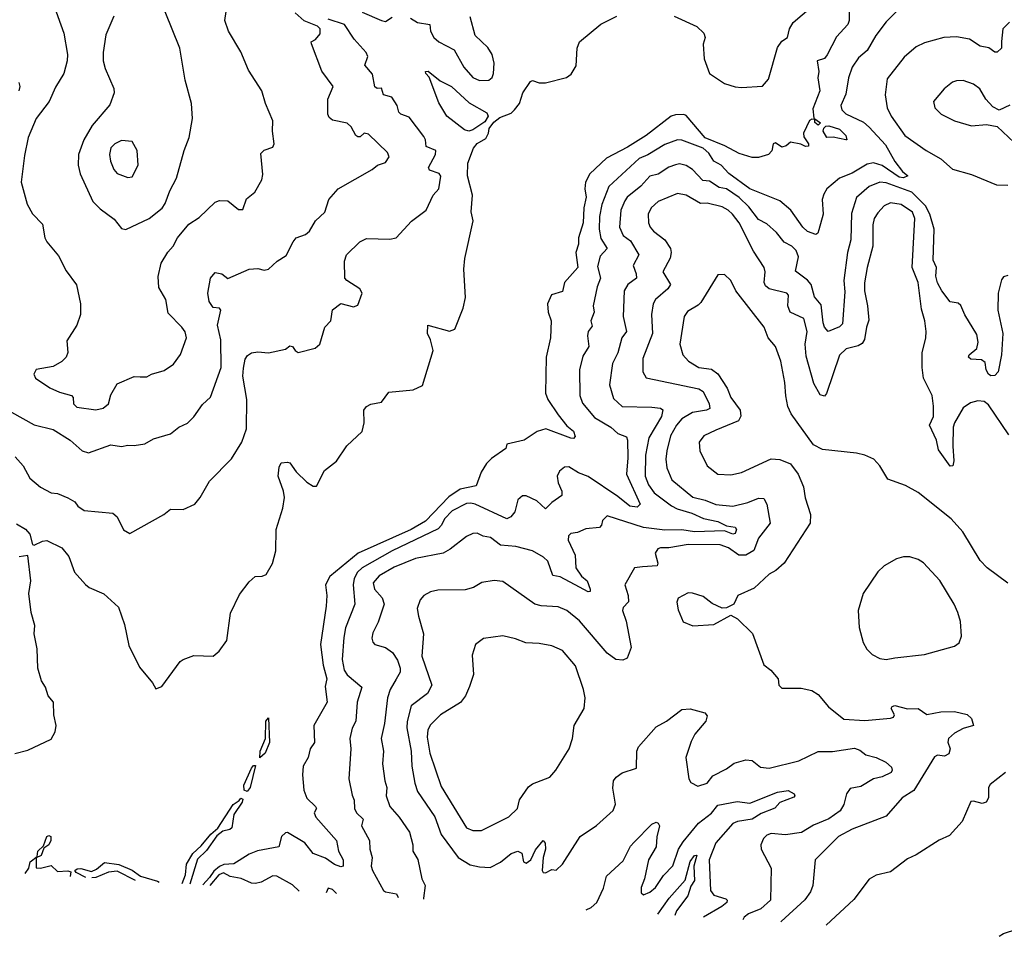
# Model space of a CAD drawing. Extents: x 1245432 to 1420865, y 606325 to 671314.
# Tile 194 of 256: x 1350918 to 1355539, y 610826 to 615128. Entities that reach past the tile are written whole.
import ezdxf

# ---------------------------------------------------------------- set-up
doc = ezdxf.new("R2010")
doc.units = 0

msp = doc.modelspace()

# ---------------------------------------------------------------- linework, layer by layer
at = {"layer": '0CON20XD'}
for points in [[(1351075, 615203.8), (1351125.4, 615065), (1351141.9, 614965), (1351140.6, 614935), (1351124.3, 614875), (1351085, 614812), (1351056.1, 614743.9), (1350994.5, 614665), (1350956.7, 614575), (1350939.7, 614490.3), (1350924.3, 614365), (1350952.9, 614262.9), (1350977, 614217), (1351025, 614168.8), (1351035.6, 614105), (1351044.4, 614085), (1351099.2, 614019.2), (1351135, 613948.8), (1351184.4, 613884.4), (1351203.3, 613795), (1351203.3, 613745), (1351185.8, 613694.2), (1351138.8, 613621.2), (1351143.9, 613566.1), (1351135.7, 613544.3), (1351115, 613523.3), (1351075, 613500), (1350994.2, 613485.8), (1350983.3, 613465), (1350992.5, 613445), (1351059.7, 613399.7), (1351105, 613379.2), (1351160, 613365), (1351168, 613355), (1351170, 613325), (1351185, 613308.8), (1351275, 613296.9), (1351310, 613305), (1351333.8, 613325), (1351345, 613367.5), (1351375, 613418.8), (1351455, 613452.9), (1351482.7, 613452.7), (1351515, 613451.2), (1351536.1, 613463.9), (1351595, 613481.5), (1351638.9, 613511.1), (1351672.8, 613557.3), (1351700, 613635), (1351693.6, 613663.6), (1351678.6, 613685), (1351615, 613751.2), (1351603.3, 613815), (1351570.5, 613870.5), (1351566.9, 613923.1), (1351582, 613985), (1351612.6, 614037.4), (1351637.8, 614065), (1351658.1, 614105), (1351711.2, 614168.8), (1351760.2, 614199.8), (1351835, 614272.5), (1351855, 614279.4), (1351895, 614278.1), (1351945, 614238), (1351965, 614236.7), (1351982.7, 614287.3), (1352021.7, 614318.3), (1352053.8, 614376.2), (1352058.6, 614401.4), (1352049.4, 614500.6), (1352065, 614515.8), (1352105, 614530), (1352112, 614545), (1352104.6, 614604.6), (1352105.8, 614654.2), (1352070.6, 614735), (1352053.3, 614795), (1351990.9, 614890.9), (1351955, 614978), (1351897.8, 615075), (1351880.6, 615125), (1351891.2, 615198.8)], [(1350825, 613316.2), (1350985, 613226.8), (1351075, 613205.4), (1351154.5, 613155), (1351210, 613105), (1351240, 613095), (1351345, 613132.5), (1351395, 613124.2), (1351425, 613131.9), (1351455, 613129.2), (1351505, 613137.5), (1351545, 613161.2), (1351625, 613184.2), (1351665, 613215.8), (1351705, 613234.3), (1351735.4, 613264.6), (1351775, 613321.4), (1351813.3, 613356.7), (1351862.9, 613495), (1351861.4, 613625), (1351846.4, 613695), (1351862, 613765), (1351855, 613773.8), (1351825, 613776.7), (1351807.5, 613805), (1351800, 613845), (1351813.3, 613915), (1351835, 613941.2), (1351865.6, 613935.6), (1351895, 613913.8), (1351995, 613957.5), (1352035, 613960.8), (1352065, 613952.5), (1352085, 613957.5), (1352125.7, 613994.3), (1352167.9, 614022.1), (1352200.4, 614085), (1352215, 614104.4), (1352259.7, 614120.3), (1352278.1, 614135), (1352306.5, 614183.5), (1352349.2, 614225), (1352368, 614285), (1352412.5, 614335), (1352572.5, 614425), (1352597.5, 614445), (1352635, 614457.8), (1352651.1, 614485), (1352644.2, 614505), (1352555, 614590.8), (1352535, 614596), (1352515, 614578.8), (1352505, 614578), (1352494.5, 614584.5), (1352473.1, 614625), (1352455, 614643.3), (1352385, 614656.7), (1352369.3, 614669.3), (1352363.8, 614685), (1352363.6, 614755), (1352389.5, 614815), (1352336.4, 614886.4), (1352286.9, 615015), (1352286.2, 615025), (1352306, 615035), (1352327.4, 615062.6), (1352327.8, 615085), (1352315, 615098.2), (1352253.1, 615123.1), (1352210.3, 615160.3)], [(1351415, 614142.9), (1351525, 614195.4), (1351585.9, 614244.1), (1351599.7, 614265), (1351622, 614325), (1351653.8, 614385), (1351688.9, 614515), (1351712.9, 614575), (1351729.2, 614665), (1351724.5, 614735), (1351694.4, 614845), (1351669.2, 614995), (1351600.8, 615165)], [(1354810, 615190), (1354811.2, 615125), (1354804.4, 615105), (1354752, 615048), (1354707.1, 614962.9), (1354695, 614946), (1354661.2, 614935), (1354667.8, 614885), (1354663.3, 614855), (1354672.5, 614795), (1354640.7, 614709.3), (1354645.5, 614665.5), (1354675.4, 614644.6), (1354665, 614632.9), (1354650, 614645), (1354650, 614660), (1354635, 614661.2), (1354623.8, 614655), (1354596.2, 614595), (1354598.3, 614578.3), (1354620, 614545), (1354620, 614535), (1354605, 614533.3), (1354583.9, 614543.9), (1354535, 614553.3), (1354515, 614536.7), (1354495, 614530), (1354465, 614550), (1354453.8, 614545), (1354447, 614513), (1354432.5, 614495), (1354385, 614482), (1354355, 614481.2), (1354295, 614500.6), (1354227, 614537), (1354135, 614573.4), (1354045, 614677.9), (1354035, 614682.9), (1353995, 614681.2), (1353975, 614676.2), (1353858.4, 614585), (1353770.4, 614529.6), (1353671, 614479), (1353593.2, 614405), (1353573.8, 614365), (1353570.7, 614335), (1353576.1, 614295), (1353565.4, 614244.6), (1353561.5, 614175), (1353540.8, 614105), (1353540, 614075), (1353528.5, 614035), (1353536.8, 613965), (1353474.8, 613895), (1353465, 613852.5), (1353413.4, 613836.6), (1353394.6, 613795), (1353397.7, 613755), (1353412.1, 613715), (1353408.2, 613635), (1353388.2, 613545), (1353385.3, 613375.3), (1353396.6, 613345), (1353445, 613273.3), (1353485, 613221.4), (1353516.8, 613196.8), (1353525, 613172.5), (1353516.9, 613163.1), (1353505, 613163.3), (1353387.4, 613207.4), (1353345.7, 613195.7), (1353285.8, 613154.2), (1353204.5, 613135.5), (1353200, 613115), (1353131.7, 613068.3), (1353108.9, 613045), (1353084, 613005), (1353059.6, 612940.4), (1352985, 612924.3), (1352931, 612889), (1352822.2, 612775), (1352755.1, 612734.9), (1352505.9, 612625), (1352372.7, 612515), (1352353.4, 612475), (1352359.2, 612425), (1352356.2, 612375), (1352329.3, 612195), (1352341.3, 612098.7), (1352359.7, 612035), (1352351.4, 611998.6), (1352361.4, 611925), (1352298.7, 611815), (1352300.5, 611735), (1352281.3, 611705), (1352271.5, 611665), (1352248.8, 611625), (1352244.2, 611584.2), (1352251.7, 611511.7), (1352264.6, 611474.6), (1352305.5, 611435), (1352310, 611425), (1352299.5, 611405), (1352307.3, 611385), (1352405, 611276.2), (1352413.6, 611225), (1352436.1, 611185), (1352435, 611155.8), (1352425, 611151.3), (1352395, 611162.6), (1352352.9, 611192.9), (1352295, 611214.7), (1352255.3, 611265), (1352175, 611312.5), (1352165, 611311.9), (1352145.8, 611295), (1352133.8, 611245), (1352033.5, 611226.5), (1351995, 611211.3), (1351947.7, 611182.3), (1351923.3, 611166.7), (1351875, 611163.3), (1351855, 611152.7), (1351828.9, 611131.1), (1351808.9, 611101.1), (1351777.1, 611067)], [(1352525, 615163.5), (1352615, 615123.8), (1352635, 615120.5), (1352665, 615140)], [(1355045, 615180), (1354985, 615118.6), (1354936, 615054), (1354895, 614984.4), (1354855, 614950), (1354824.8, 614905.2), (1354807.1, 614855), (1354795, 614778), (1354771.2, 614725), (1354776.5, 614705), (1354795, 614686.9), (1354877.7, 614647.7), (1354904.5, 614624.5), (1354981.1, 614541.1), (1355025, 614463.3), (1355061.2, 614415), (1355086.2, 614395), (1355065, 614386.4), (1355045, 614389.7), (1354965, 614444.4), (1354925, 614456.9), (1354895, 614449.5), (1354825, 614408.1), (1354765.6, 614385), (1354705.7, 614335), (1354691.4, 614308.6), (1354683.6, 614285), (1354689.2, 614215), (1354667.6, 614142.4), (1354663.8, 614126.2), (1354655, 614120), (1354615, 614134.3), (1354593.3, 614155), (1354537.5, 614235), (1354485, 614278), (1354344.7, 614335), (1354246.7, 614406.7), (1354209.6, 614445), (1354175, 614463.9), (1354151.4, 614501.4), (1354125, 614525.3), (1354025, 614562.7), (1354005, 614563.7), (1353945, 614543.2), (1353865, 614493.3), (1353825, 614477.1), (1353683.1, 614345), (1353649.4, 614260.6), (1353638.8, 614205), (1353636.7, 614145), (1353645, 614101.4), (1353675.4, 614055), (1353641.9, 614018.1), (1353629.2, 613969.2)], [(1353990, 615145), (1354095, 615096.9), (1354128.9, 615065), (1354134.4, 615045), (1354125.8, 615014.2), (1354130, 614945), (1354155.8, 614875), (1354225, 614829.5), (1354275, 614813.6), (1354305, 614809.4), (1354404.3, 614815.7), (1354431.4, 614848.6), (1354475, 614997.8), (1354495, 615027.3), (1354522, 615045), (1354530.3, 615085), (1354547.7, 615115), (1354632.4, 615187.6)], [(1350895.8, 613075.8), (1350933.5, 613033.5), (1350965, 612975.8), (1351015, 612933.3), (1351065, 612906.9), (1351095, 612904.2), (1351144.2, 612884.2), (1351176.7, 612865), (1351190, 612845), (1351220, 612825), (1351355, 612811.9), (1351375.7, 612795), (1351405, 612733.3), (1351435, 612716.7), (1351594.2, 612805), (1351625, 612830.8), (1351685, 612829.2), (1351738.8, 612855), (1351765, 612886.2), (1351808.3, 612961.7), (1351912.4, 613067.6), (1351959.4, 613145), (1351982.6, 613207.4), (1351984.3, 613345), (1351964.7, 613455), (1351967.9, 613492.1), (1351975.3, 613534.7), (1351987.4, 613552.6), (1352005, 613564.2), (1352035, 613570), (1352085.5, 613564.5), (1352165, 613582.5), (1352185, 613596.7), (1352197.5, 613595), (1352210, 613575), (1352225, 613566.7), (1352305, 613586.2), (1352326, 613605), (1352350, 613685), (1352377.5, 613715), (1352385, 613765.8), (1352424.5, 613795.5), (1352485, 613781.1), (1352505, 613788), (1352525.6, 613845), (1352514.2, 613865), (1352453.4, 613903.4), (1352444.2, 613915), (1352442.5, 613995), (1352451.4, 614025), (1352514.2, 614085), (1352545, 614101.9), (1352655, 614098.1), (1352685, 614104.4), (1352756.7, 614183.3), (1352825, 614234.2), (1352857.8, 614305), (1352884.3, 614335), (1352894.4, 614394.4), (1352886.5, 614406.5), (1352841.5, 614421.5), (1352835.6, 614435), (1352869.6, 614495), (1352870.6, 614515), (1352825, 614533.8), (1352822.9, 614565), (1352815, 614580.6), (1352745, 614670.5), (1352706, 614685), (1352696.7, 614695), (1352690, 614725), (1352664, 614764), (1352625, 614775.8), (1352615, 614807.5), (1352595, 614805.5), (1352585, 614813.3), (1352572.9, 614872.9), (1352537.5, 614915), (1352550.8, 614955), (1352544.1, 614975), (1352487.5, 615037.5), (1352442.1, 615105), (1352365, 615130.1)], [(1350902, 612762), (1350945, 612736.7), (1350965, 612713.8), (1350978, 612665), (1350985, 612661.5), (1351025, 612681.3), (1351045, 612684), (1351115, 612650), (1351148.3, 612608.3), (1351174.4, 612534.4), (1351226.7, 612476.7), (1351243.5, 612463.5), (1351313.2, 612433.2), (1351381, 612371), (1351409, 612289), (1351429.1, 612190.9), (1351479.1, 612089.1), (1351541.2, 612015), (1351556.7, 611986.7), (1351585, 611998.8), (1351671.4, 612115), (1351685, 612125.7), (1351735, 612143.9), (1351825, 612140.6), (1351854, 612165), (1351889.2, 612215), (1351907.3, 612342.7), (1351949.7, 612430.2), (1351995, 612490), (1352022.5, 612515), (1352055, 612516.2), (1352075, 612524.3), (1352104.3, 612575), (1352119.7, 612635), (1352121.2, 612735), (1352152.2, 612835), (1352160.8, 612885), (1352156.4, 612915), (1352130.6, 612985), (1352135, 613027.5), (1352145, 613047.5), (1352175, 613051.2), (1352185, 613047.5), (1352215.8, 613005.8), (1352265, 612957.8), (1352295, 612938), (1352310.8, 612939.2), (1352347.9, 613012.1), (1352405, 613056.7), (1352452.6, 613127.4), (1352525.7, 613195), (1352534.3, 613235.7), (1352532.9, 613295), (1352545, 613312), (1352565, 613323.1), (1352615, 613332.5), (1352650.6, 613379.4), (1352765, 613390.6), (1352808.6, 613411.4), (1352858.2, 613575), (1352845.9, 613625), (1352831.1, 613655), (1352832.5, 613695), (1352935, 613665.5), (1352960, 613675), (1352999.7, 613775), (1353010.4, 613825), (1353002.2, 613957.8), (1353007.3, 614007.3), (1353046.6, 614183.4), (1353037, 614227), (1353042.8, 614305), (1353019.4, 614395), (1353021.4, 614455), (1353046.8, 614525), (1353065, 614547.9), (1353105, 614570), (1353118.2, 614595), (1353121.8, 614618.2), (1353142.7, 614647.3), (1353171.3, 614668.7), (1353225, 614690), (1353240, 614705), (1353263.1, 614735), (1353279.2, 614785), (1353315, 614838.2), (1353325, 614842.9), (1353355, 614832.3), (1353385, 614832.5), (1353483.8, 614856.2), (1353506.6, 614873.4), (1353529, 614911), (1353534.8, 614995.2), (1353545.3, 615025), (1353645, 615107.3), (1353720.9, 615145)], [(1351360, 615145), (1351322.4, 615057.6), (1351310, 614975), (1351310, 614935), (1351318.9, 614898.9), (1351359.2, 614805), (1351360.8, 614785), (1351340.9, 614729.1), (1351258.4, 614631.6), (1351218.6, 614565), (1351193.5, 614495), (1351191.5, 614445), (1351201.5, 614405), (1351261.5, 614275), (1351295, 614240.8), (1351361.7, 614191.7), (1351395, 614148), (1351415, 614142.9)], [(1352751.4, 615135), (1352785.3, 615115.3), (1352842, 615105), (1352845.4, 615075), (1352861.2, 615045), (1352885, 615024.6), (1352957.1, 614987.1), (1353002.7, 614905), (1353045, 614856.9), (1353075, 614843.5), (1353120, 614845), (1353135, 614856.7), (1353140.8, 614875), (1353144.4, 614925), (1353134.4, 614965), (1353115, 614997.8), (1353054.8, 615054.8), (1353032.5, 615142.5)], [(1355564, 615116), (1355532.5, 615085), (1355526.3, 615026.3), (1355525, 614994), (1355505, 614975.7), (1355495, 614975.8), (1355466.5, 614996.5), (1355425, 615004), (1355375, 615037.5), (1355315, 615047.3), (1355255, 615044.6), (1355165, 615020), (1355125, 615001.4), (1355068.3, 614951.7), (1354988.6, 614851.4), (1354980.4, 614775), (1354989.6, 614715), (1355008.5, 614675), (1355072.7, 614585), (1355171.4, 614515), (1355240.6, 614475), (1355296, 614426), (1355385, 614401.8), (1355502.9, 614352.9), (1355555, 614351)], [(1353025, 614605.6), (1353005, 614611.8), (1352923.1, 614675), (1352885, 614738.8), (1352838.8, 614858.8), (1352823.8, 614875), (1352822.5, 614885), (1352835, 614886.7), (1352890.7, 614840.7), (1352944, 614815), (1353027.4, 614737.4), (1353110.5, 614690.5), (1353115.8, 614675), (1353101.2, 614648.8), (1353045, 614611.1), (1353025, 614605.6)], [(1350913.6, 614833.6), (1350918.8, 614815), (1350914, 614795)], [(1355565, 614727.5), (1355515, 614703.3), (1355485, 614720), (1355452.5, 614755), (1355423.7, 614803.7), (1355395, 614825.6), (1355345, 614843.3), (1355315, 614841.9), (1355295, 614834.4), (1355255.9, 614804.1), (1355206.7, 614745), (1355212.9, 614715), (1355242, 614685), (1355305, 614652.9), (1355385, 614630), (1355455.8, 614635.8), (1355505, 614626.7), (1355612.5, 614527.5)], [(1354795, 614564.4), (1354735, 614577.5), (1354705.8, 614575.8), (1354689.2, 614605), (1354691.1, 614618.9), (1354701.5, 614628.5), (1354715, 614629.7), (1354765, 614614.6), (1354794.5, 614585), (1354800, 614565), (1354795, 614564.4)], [(1351425, 614387.5), (1351445, 614391.2), (1351472.9, 614445), (1351469.4, 614515), (1351445, 614556.2), (1351395, 614560.8), (1351363.3, 614545), (1351345, 614526.7), (1351338.6, 614495), (1351343.5, 614465), (1351360, 614425), (1351375, 614406.9), (1351425, 614387.5)], [(1355555, 613927.5), (1355535, 613921.4), (1355525, 613908), (1355510, 613845), (1355508.2, 613765), (1355532.7, 613655), (1355525.5, 613554.5), (1355509.4, 613475), (1355495, 613458.2), (1355475, 613456.6), (1355464.2, 613464.2), (1355454.3, 613485), (1355449.6, 613519.6), (1355431.5, 613531.5), (1355382, 613535), (1355370.5, 613545), (1355374.2, 613555.8), (1355409.4, 613585), (1355415.5, 613615), (1355410.2, 613650.2), (1355353.6, 613743.6), (1355335, 613786.7), (1355322.5, 613797.5), (1355285, 613803.3), (1355245, 613856.2), (1355225, 613893.8), (1355217.1, 613925), (1355221.1, 613965), (1355205, 614000), (1355208.9, 614145), (1355189.8, 614215), (1355169.5, 614255), (1355105, 614319), (1354985, 614362.7), (1354955, 614365.7), (1354904.5, 614345.5), (1354845, 614294.4), (1354821, 614219), (1354818.4, 614095), (1354802.2, 614035), (1354785.9, 613904.1), (1354789.6, 613850.4), (1354779.5, 613700.5), (1354765, 613686.8), (1354712, 613665), (1354695, 613685.8), (1354688.7, 613705), (1354679.8, 613789.8), (1354647.6, 613827.6), (1354632.7, 613885), (1354615.9, 613905.9), (1354558.4, 613948.4), (1354572.9, 614015), (1354562.2, 614045), (1354541.2, 614065), (1354505, 614083.9), (1354469.1, 614129.1), (1354425, 614170.4), (1354385, 614190.6), (1354339.2, 614249.2), (1354295, 614293.5), (1354235, 614334.8), (1354201.1, 614341.1), (1354155, 614370), (1354123.5, 614373.5), (1354074.8, 614424.8), (1354045, 614444.1), (1354015, 614451.5), (1353995, 614447.7), (1353964.1, 614435.9), (1353915, 614402.8), (1353875, 614393.2), (1353833.4, 614346.6), (1353768, 614295), (1353758.3, 614278.3), (1353739.3, 614235), (1353732.5, 614155), (1353750, 614115), (1353785, 614090.8), (1353823.8, 614025), (1353796.4, 613975), (1353811.3, 613935), (1353811.8, 613915), (1353771.1, 613885), (1353755.3, 613855), (1353750.4, 613735), (1353765.4, 613665), (1353743.1, 613635), (1353724.7, 613565), (1353699.6, 613515), (1353686.6, 613415), (1353705, 613350), (1353745, 613312.2), (1353885, 613310), (1353925.3, 613305.3), (1353936.9, 613296.9), (1353930.3, 613265), (1353870.4, 613165), (1353854.8, 613085), (1353852.8, 612985), (1353868.3, 612945), (1353895, 612908), (1353976.4, 612846.4), (1354002.8, 612832.8), (1354071.7, 612811.7), (1354126.7, 612786.6), (1354195, 612772.1), (1354235, 612751.9), (1354276.2, 612746.2), (1354281.7, 612735), (1354275, 612716.8), (1354265, 612713.6), (1354225, 612728.8), (1354085, 612725.1), (1354025, 612734), (1353945, 612731.8), (1353845, 612744.2), (1353675, 612800), (1353652.5, 612777.5), (1353648.1, 612755), (1353638.8, 612745), (1353575, 612738.8), (1353535, 612720.5), (1353505, 612716.7), (1353493.1, 612705), (1353491.5, 612685), (1353525.4, 612615), (1353528.5, 612555), (1353555, 612516.5), (1353580.7, 612495), (1353594.5, 612455), (1353595.3, 612444.7), (1353585, 612442.4), (1353544.4, 612464.4), (1353455, 612512.7), (1353419.2, 612519.2), (1353396, 612586), (1353375.5, 612605), (1353325, 612634.6), (1353245.9, 612655.9), (1353175, 612662.4), (1353127, 612697), (1353093.4, 612703.4), (1353065, 612717.8), (1353043.6, 612716.4), (1353015, 612701.9), (1352937.5, 612642.5), (1352905.2, 612624.8), (1352775, 612599.7), (1352675, 612558.9), (1352605, 612518.2), (1352577.3, 612485), (1352582.5, 612455), (1352619.6, 612415), (1352627.7, 612385), (1352599.3, 612300.7), (1352575, 612250), (1352570.6, 612225), (1352575, 612206.7), (1352585, 612196), (1352635, 612181.4), (1352667.3, 612157.3), (1352691.5, 612121.5), (1352703.9, 612085), (1352704, 612066), (1352685, 612033.5), (1352655.9, 611985), (1352644.2, 611945), (1352629.7, 611825), (1352614.7, 611755), (1352625.7, 611695), (1352621.1, 611635), (1352630.8, 611555), (1352640.8, 611525), (1352637.5, 611485), (1352654.7, 611434.7), (1352698.1, 611385), (1352746.7, 611315), (1352762.5, 611255), (1352762, 611225), (1352785.6, 611185.6), (1352804.7, 611095), (1352821.2, 611065), (1352812.5, 611005), (1352813.5, 611000.1)], [(1355559.5, 613179.5), (1355465, 613320), (1355445, 613336.5), (1355415, 613339.1), (1355380.8, 613329.2), (1355345, 613306.7), (1355305, 613236.7), (1355298.9, 613215), (1355296.5, 613126.5), (1355302.5, 613057.5), (1355296.5, 613033.5), (1355285, 613033.3), (1355229.8, 613109.8), (1355220.2, 613155), (1355188, 613225), (1355206.2, 613265), (1355206, 613314), (1355200.4, 613365), (1355160, 613445), (1355152.7, 613495), (1355153.6, 613565), (1355171.2, 613635), (1355172.5, 613665), (1355166.5, 613715), (1355150.3, 613770.3), (1355134.3, 613895), (1355106.9, 613965), (1355118.7, 614195), (1355107.5, 614225), (1355055, 614260.8), (1355005, 614269.2), (1354975, 614254.5), (1354945, 614222.5), (1354928.7, 614195), (1354922.4, 614165), (1354921.8, 614065), (1354894.8, 613965.2), (1354882.6, 613892.6), (1354882.5, 613855), (1354897.1, 613785), (1354902.5, 613717.5), (1354891.5, 613685), (1354883.3, 613626.7), (1354871.2, 613608.8), (1354853.2, 613596.8), (1354796.6, 613583.4), (1354765.9, 613554.1), (1354705, 613373.3), (1354695, 613361.2), (1354675, 613366.7), (1354645, 613420), (1354608.4, 613548.4), (1354604.3, 613605), (1354613.8, 613665), (1354597.7, 613725), (1354533.5, 613755), (1354522.8, 613785), (1354526.4, 613835), (1354518.1, 613845), (1354435.2, 613865.2), (1354418.7, 613878.7), (1354412, 613895), (1354416.4, 613945), (1354411.5, 613965), (1354361.9, 614041.9), (1354294.7, 614175), (1354263.4, 614215), (1354242.1, 614235), (1354215, 614249.2), (1354145, 614267.4), (1354112.5, 614265), (1354045, 614304.6), (1354005, 614311.8), (1353915, 614275.5), (1353881.5, 614245), (1353867.9, 614215), (1353869.1, 614175), (1353876.5, 614155), (1353893.1, 614135), (1353945, 614094.6), (1353971.6, 614055), (1353975.3, 614035), (1353970.4, 614009.6), (1353936.4, 613945), (1353972.1, 613885), (1353959.2, 613865), (1353901.2, 613815), (1353890.7, 613795), (1353883.4, 613745), (1353888.2, 613655), (1353842, 613538), (1353841.5, 613475), (1353857.9, 613447.9), (1354105.7, 613395.7), (1354125, 613383.3), (1354154, 613325), (1354157.1, 613302.9), (1354141.2, 613295), (1354075.2, 613284.8), (1354025.4, 613255), (1353999.7, 613225), (1353972.8, 613175), (1353955.3, 613104.7), (1353949.7, 613065), (1353954.2, 613024.2), (1353978.5, 612968.5), (1354076.7, 612886.7), (1354135, 612873.3), (1354185, 612852.3), (1354265, 612845.3), (1354335, 612861.8), (1354385, 612881.8), (1354410.3, 612880.3), (1354424.7, 612854.7), (1354439.2, 612765), (1354385.6, 612694.4), (1354362.9, 612637.1), (1354326, 612615), (1354293.1, 612615), (1354245, 612648.8), (1354205, 612662.9), (1354055, 612664.2), (1353965, 612648.9), (1353925, 612649.6), (1353912, 612645), (1353900, 612625), (1353912.5, 612577.5), (1353908.8, 612565), (1353840.6, 612559.4), (1353803.8, 612555), (1353758.2, 612475), (1353773.3, 612425), (1353774.7, 612395.2), (1353750.3, 612369.7), (1353746.2, 612355), (1353764.1, 612305), (1353788.2, 612181.8), (1353769.2, 612130.8), (1353748.6, 612121.4), (1353715, 612125.6), (1353674.3, 612154.3), (1353545, 612306.9), (1353485, 612355.5), (1353445, 612372.1), (1353365, 612376.5), (1353335, 612384.5), (1353185, 612491.1), (1353145, 612495.8), (1353086.1, 612486.1), (1353047.1, 612462.9), (1353007.8, 612452.2), (1352879.7, 612450.3), (1352845, 612443.3), (1352815, 612425.6), (1352797.8, 612405), (1352783.8, 612365), (1352788.7, 612328.7), (1352812.4, 612245), (1352805, 612140), (1352852, 612005), (1352831.4, 611965), (1352755, 611907.1), (1352735.8, 611834.2), (1352734.1, 611805), (1352754.3, 611694.3), (1352758.8, 611625), (1352772.1, 611545), (1352785.2, 611505.2), (1352866.1, 611386.1), (1352895, 611304.4), (1352976.2, 611196.2), (1353032, 611162), (1353075, 611151.4), (1353125, 611149.4), (1353175, 611173.1), (1353225, 611214.4), (1353255.7, 611225.7), (1353275, 611216.7), (1353281.9, 611175), (1353295, 611168.5), (1353316.1, 611185), (1353338.1, 611231.9), (1353375, 611276.2), (1353383.4, 611263.4), (1353386.2, 611235), (1353374.6, 611195), (1353369.4, 611135), (1353373.8, 611125), (1353385, 611124.4), (1353415, 611140), (1353435, 611136.2), (1353465, 611164), (1353548.8, 611295), (1353624.6, 611345.4), (1353703.6, 611416.4), (1353714.5, 611445.5), (1353701.5, 611521.5), (1353704.2, 611555.8), (1353716.8, 611573.2), (1353745, 611593.8), (1353812.5, 611615), (1353814.4, 611695), (1353822.2, 611715), (1353905, 611808.9), (1353953.9, 611836.1), (1354025, 611890.5), (1354065, 611894.2), (1354132.5, 611875), (1354145, 611860), (1354138.6, 611835), (1354085.8, 611774.2), (1354069.4, 611740.6), (1354044.6, 611665), (1354057.5, 611565), (1354067, 611547), (1354101.2, 611531.2), (1354145, 611544.3), (1354170.8, 611579.2), (1354235, 611612.5), (1354271.1, 611638.9), (1354325, 611654.4), (1354355, 611650.6), (1354395, 611620), (1354435, 611615.5), (1354575, 611649.6), (1354665, 611693.8), (1354733, 611693), (1354835, 611709.1), (1354860.2, 611700.2), (1354888.3, 611678.3), (1354936.7, 611665), (1354983.2, 611643.2), (1355009.3, 611619.3), (1355013.3, 611605), (1355007.8, 611595), (1354965.2, 611574.8), (1354925, 611564.7), (1354865, 611528.8), (1354815, 611519.2), (1354798.6, 611495), (1354785.7, 611445), (1354768.9, 611415), (1354715, 611377.3), (1354642.8, 611347.3), (1354587.7, 611312.3), (1354512.4, 611302.4), (1354445, 611307.8), (1354425, 611300.8), (1354409.2, 611285), (1354396, 611255), (1354397.5, 611235), (1354445.3, 611145), (1354440.8, 610995), (1354396.7, 610955), (1354338.5, 610931.5), (1354318.5, 610915), (1354311.5, 610903.4)], [(1353629.2, 613969.2), (1353643.8, 613915), (1353627.7, 613875), (1353608.8, 613785), (1353613.8, 613755), (1353598.9, 613715), (1353605, 613690), (1353586.2, 613665), (1353581.8, 613645), (1353589.2, 613595), (1353561.1, 613548.9), (1353544.6, 613485), (1353546.2, 613365), (1353558.5, 613328.5), (1353615, 613260.4), (1353692.2, 613215), (1353725, 613185.5), (1353765, 613170.8), (1353770.4, 613155), (1353771.5, 613071.5), (1353765.2, 612995), (1353830.3, 612855), (1353815, 612840.3), (1353780.9, 612845), (1353725, 612890.6), (1353585, 612984.7), (1353540.9, 613000.9), (1353495, 613030), (1353475, 613028.6), (1353451.5, 613008.5), (1353440.6, 612985), (1353445.6, 612954.4), (1353461.5, 612915), (1353461.9, 612895), (1353415, 612861.9), (1353385, 612831.9), (1353345, 612869.5), (1353295, 612892.9), (1353277.3, 612892.7), (1353255.8, 612874.2), (1353241.1, 612818.9), (1353222.7, 612795), (1353204.7, 612785.3), (1353055, 612853.5), (1353035, 612859.6), (1353015, 612857), (1352947.8, 612822.2), (1352910.9, 612785), (1352897, 612755), (1352881.8, 612738.2), (1352665, 612635.8), (1352524.2, 612555.8), (1352503, 612535), (1352487.3, 612505), (1352483.3, 612475), (1352490.4, 612385), (1352446.7, 612273.3), (1352439.1, 612229.1), (1352431.2, 612125), (1352439.8, 612075), (1352455, 612052.6), (1352523.5, 611995), (1352501.2, 611925), (1352495.5, 611835), (1352477.7, 611802.3), (1352467.3, 611755), (1352472.2, 611705), (1352462.2, 611565), (1352477.8, 611487.8), (1352487.8, 611465), (1352489.4, 611425), (1352497.7, 611405), (1352529.2, 611375), (1352522.3, 611345), (1352558.8, 611275), (1352560.4, 611235), (1352572.5, 611195), (1352566.5, 611155), (1352572.7, 611135), (1352625, 611041.2), (1352635, 611034.2), (1352685.8, 611025.8), (1352693.2, 611007.9)], [(1355555, 612483.3), (1355458.8, 612555), (1355425, 612590), (1355344.2, 612725), (1355290, 612785), (1355135, 612909.2), (1355075, 612942), (1354991.7, 612971.7), (1354954.1, 613034.1), (1354926.7, 613065), (1354885, 613084.2), (1354845, 613092.9), (1354685, 613111.5), (1354642.6, 613132.6), (1354538.1, 613278.1), (1354523.3, 613313.3), (1354512.9, 613362.9), (1354508.5, 613425), (1354490, 613525), (1354465.6, 613595), (1354430, 613635), (1354412.2, 613685), (1354278.5, 613855), (1354255, 613904), (1354225, 613932), (1354195, 613931.2), (1354115, 613801.4), (1354102.3, 613787.7), (1354051.9, 613758.1), (1354035.6, 613735), (1354015.5, 613605), (1354030.5, 613555), (1354057.1, 613525), (1354105, 613496.1), (1354165, 613488.4), (1354195, 613465.3), (1354238, 613398), (1354254.6, 613355), (1354298.6, 613295), (1354302.6, 613267.4), (1354290.9, 613245), (1354185, 613201.5), (1354128, 613175), (1354106.9, 613145), (1354109.4, 613105), (1354145, 613034), (1354195, 612995.6), (1354255, 612991.5), (1354305, 613003.1), (1354445, 613067.1), (1354485, 613064.2), (1354535, 613044), (1354572, 612995), (1354595.8, 612935.8), (1354604.4, 612884.4), (1354630, 612805), (1354628, 612765), (1354505, 612576.7), (1354466.8, 612543.2), (1354435, 612526), (1354365, 612460), (1354287.5, 612425), (1354270, 612385), (1354235, 612367.5), (1354215, 612366.7), (1354167.7, 612387.7), (1354125, 612420.6), (1354075, 612437.1), (1354055, 612437.5), (1354007.7, 612412.3), (1354002, 612395), (1354007.7, 612357.7)], [(1350895, 611684), (1350955, 611698.8), (1351065, 611751.7), (1351084, 611785), (1351088.2, 611815), (1351078.1, 611865), (1351075.7, 611925), (1351051.4, 611955), (1351038.4, 611995), (1351020.6, 612025), (1351002.9, 612085), (1350999.2, 612175), (1350986.2, 612245), (1350989, 612285), (1350972.1, 612345), (1350960.7, 612435), (1350970.5, 612495), (1350955, 612612.5), (1350915, 612606.9)], [(1354985, 612125.7), (1355025, 612132.5), (1355165, 612148), (1355305, 612188), (1355326.8, 612203.2), (1355338, 612235), (1355333.6, 612303.6), (1355320, 612345), (1355304, 612385), (1355236, 612496), (1355159.4, 612579.4), (1355134.6, 612594.6), (1355095, 612606.9), (1355065, 612607.5), (1355032.1, 612597.9), (1354975.7, 612564.3), (1354945, 612536), (1354876, 612435), (1354852.5, 612355), (1354856.9, 612275), (1354876.7, 612205), (1354893.1, 612173.1), (1354918.3, 612148.3), (1354955, 612129.2), (1354985, 612125.7)], [(1354007.7, 612357.7), (1354032.3, 612302.3), (1354077, 612283), (1354175, 612290), (1354255, 612332.5), (1354286.1, 612316.1), (1354357.3, 612247.3), (1354410.3, 612100.3), (1354443.3, 612075), (1354477.5, 612035), (1354480, 612005), (1354495, 611990), (1354585, 611990), (1354635, 611980), (1354665, 611960.8), (1354713.1, 611903.1), (1354785, 611845.6), (1354885, 611839.3), (1355005, 611849.2), (1355018.8, 611855), (1355023.8, 611865), (1355008, 611895), (1355013.3, 611905), (1355025, 611908.6), (1355085, 611893.2), (1355135, 611894.5), (1355175, 611867.5), (1355240.7, 611879.3), (1355305, 611881.2), (1355365, 611867.1), (1355385, 611848), (1355394, 611815), (1355345, 611800.9), (1355305, 611780), (1355276.9, 611755), (1355273.6, 611736.4), (1355285.5, 611705), (1355277.9, 611682.1), (1355258.5, 611671.5), (1355225, 611675.5), (1355211.2, 611668.8), (1355115, 611510.8), (1355059.2, 611475), (1354985, 611390), (1354825, 611328.2), (1354761.4, 611295), (1354651.4, 611185), (1354640.5, 611065), (1354629.1, 611035), (1354602.3, 610997.7), (1354492.2, 610895), (1354489.3, 610891.9)], [(1353045, 611321.8), (1353085, 611323.2), (1353213.3, 611386.7), (1353253.3, 611425), (1353264.1, 611465.9), (1353305, 611527.8), (1353325, 611541.9), (1353405, 611572.5), (1353434.2, 611605.8), (1353497.1, 611705), (1353511.9, 611755), (1353519.4, 611815), (1353567.5, 611895), (1353570.9, 611945), (1353563.6, 611985), (1353526.9, 612095), (1353465, 612167.8), (1353415, 612188.5), (1353355, 612199.7), (1353293, 612203), (1353245, 612222.1), (1353185, 612235.7), (1353095, 612223.3), (1353056.9, 612195), (1353041.9, 612145), (1353047.2, 612055), (1353028.6, 611998.6), (1353009.3, 611955), (1352986.4, 611923.6), (1352892.1, 611865), (1352845, 611819.1), (1352833.2, 611795), (1352829.5, 611760.5), (1352841.8, 611685), (1352895, 611529.4), (1353014.4, 611335), (1353045, 611321.8)], [(1352045, 611662.9), (1352045.8, 611695), (1352070.7, 611755), (1352072.9, 611835), (1352085, 611850.8), (1352090.6, 611735), (1352070.3, 611685), (1352045, 611662.9)], [(1351985, 611506.2), (1351971.3, 611511.3), (1351968.8, 611535), (1352005, 611615.6), (1352015, 611627.8), (1352025, 611626.9), (1351998.6, 611525), (1351985, 611506.2)], [(1355544.6, 611595.4), (1355472.1, 611537.9), (1355464.4, 611525), (1355464.4, 611475), (1355454.5, 611455.5), (1355435, 611449.5), (1355395, 611460.5), (1355382, 611458), (1355341.1, 611365), (1355281.5, 611298.5), (1355233.4, 611276.6), (1355125, 611207.8), (1355085, 611188.9), (1355005, 611128.8), (1354937.9, 611112.1), (1354905, 611094.3), (1354831.9, 610998.1), (1354703.1, 610878.1)], [(1353577, 610950.8), (1353599.5, 610960.5), (1353626.2, 610985), (1353657.6, 611052.4), (1353672.4, 611107.6), (1353749.3, 611180.7), (1353785, 611248.6), (1353801.6, 611268.4), (1353885, 611352.9), (1353905, 611361.2), (1353915, 611357.5), (1353920, 611345), (1353907.7, 611292.3), (1353904.5, 611245), (1353868.7, 611185), (1353849.7, 611095), (1353834.6, 611055), (1353835, 611030), (1353845, 611020.8), (1353875, 611033.6), (1353901.5, 611055), (1353938.8, 611111.2), (1353983.6, 611156.4), (1354010, 611235), (1354031, 611269), (1354103, 611357), (1354165, 611404.2), (1354195, 611441.2), (1354285, 611459.1), (1354345, 611451.2), (1354475, 611502.3), (1354525, 611510.4), (1354552.5, 611495), (1354556.2, 611485), (1354550.5, 611479.5), (1354486, 611454), (1354462.6, 611427.4), (1354397.3, 611402.7), (1354355, 611375.9), (1354287.1, 611365), (1354265, 611355.3), (1354185, 611264), (1354154.2, 611184.2), (1354160.5, 611040.5), (1354175, 611019.2), (1354231.1, 611001.1), (1354237.5, 610995), (1354236.7, 610985), (1354212.9, 610965), (1354126.9, 610915.3)], [(1351680.4, 611073.3), (1351695.8, 611114.2), (1351700.2, 611165), (1351730, 611215), (1351769.3, 611250.7), (1351814, 611306), (1351847.3, 611332.7), (1351919.5, 611445), (1351947.4, 611462.6), (1351955, 611474), (1351965, 611470), (1351961.9, 611455), (1351923.1, 611396.9), (1351912.8, 611335), (1351903.5, 611326.5), (1351871, 611319), (1351842.3, 611297.7), (1351795, 611228.9), (1351751.6, 611188.4), (1351715.8, 611071)], [(1350942.8, 611120.9), (1350960.5, 611145), (1350966.1, 611175), (1350999.3, 611200.7), (1351003.4, 611225), (1351029.7, 611250.3), (1351045, 611293.5), (1351055, 611299.6), (1351064.2, 611295), (1351063.9, 611275), (1351055, 611255.6), (1351030.8, 611239.2), (1351018.5, 611205), (1350995.5, 611194.5), (1350995, 611147.5), (1351015, 611145.2), (1351065, 611157.5), (1351095, 611130.3), (1351143.1, 611133.1), (1351157.9, 611127.9), (1351153.9, 611107.2)], [(1353912.3, 610929.2), (1353965.3, 611005), (1354041.3, 611088.7), (1354065, 611177.3), (1354085, 611204.5), (1354095.9, 611205.9), (1354081.6, 611155), (1354085, 611087.5), (1354068.3, 611061.7), (1354053.6, 611016.4), (1354000, 610945), (1353993.2, 610924)], [(1351228.3, 611102.4), (1351181.9, 611125), (1351176.7, 611135), (1351187.1, 611142.9), (1351205, 611144.2), (1351255, 611130.5), (1351278.3, 611141.7), (1351315, 611172.3), (1351382.9, 611162.9), (1351446.2, 611136.2), (1351485, 611107.6), (1351564.4, 611085), (1351572.6, 611080.2)], [(1351461.1, 611087.4), (1351375, 611131), (1351335, 611126.7), (1351275, 611101.9), (1351256.4, 611100.6)], [(1352229.9, 611037.8), (1352197.4, 611067.4), (1352125, 611108.5), (1352105, 611108.9), (1352050.7, 611079.3), (1352025, 611073.3), (1352005, 611075.9), (1351957.4, 611097.4), (1351905, 611107), (1351874.1, 611124.1), (1351851.5, 611115), (1351810.6, 611064.9)], [(1352404.2, 611026.5), (1352385, 611045.6), (1352365, 611051.2), (1352356.6, 611029.6)], [(1355514.2, 610825.8), (1355535, 610838.8), (1355655, 610877.5)]]:
    msp.add_lwpolyline(points, dxfattribs=at)

doc.saveas('drawing.dxf')
